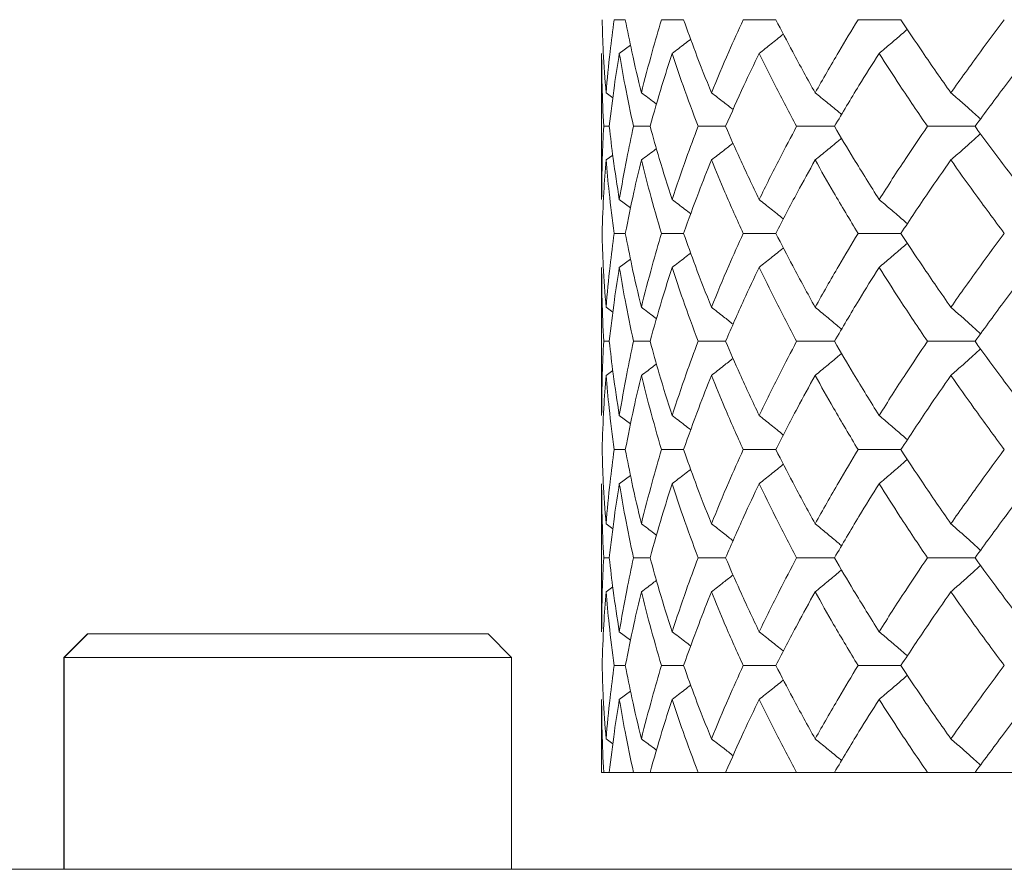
# Model space of a CAD drawing. Header units: inches. Extents: x 1.4 to 30, y 0.7 to 21.5.
# Tile 49 of 93: x 11.876 to 12.205, y 17.285 to 17.569. Entities that reach past the tile are written whole.
import ezdxf

# ---------------------------------------------------------------- set-up
doc = ezdxf.new("R2010")
doc.units = ezdxf.units.IN
doc.header["$MEASUREMENT"] = 0

msp = doc.modelspace()

# ---------------------------------------------------------------- linework, layer by layer
at = {"color": 7, "linetype": 'Continuous', "lineweight": 15}
for p, q in [((12.07872, 17.56868), (12.075, 17.56868)), ((12.0982, 17.56868), (12.09081, 17.56868)), ((12.12907, 17.56868), (12.11814, 17.56868)), ((12.17085, 17.56868), (12.15654, 17.56868)), ((12.07671, 17.5574), (12.08045, 17.56017)), ((12.0708, 17.5574), (12.0708, 17.50852)), ((12.07228, 17.54423), (12.07456, 17.54256)), ((12.07336, 17.53301), (12.07149, 17.53301)), ((12.08701, 17.53301), (12.08145, 17.53301)), ((12.11224, 17.53301), (12.10306, 17.53301)), ((12.14864, 17.53301), (12.13599, 17.53301)), ((12.19564, 17.53301), (12.17972, 17.53301)), ((12.07228, 17.52176), (12.07452, 17.52341)), ((12.07671, 17.50852), (12.08048, 17.50572)), ((12.07872, 17.49719), (12.075, 17.49719)), ((12.0982, 17.49719), (12.09081, 17.49719)), ((12.12907, 17.49719), (12.11814, 17.49719)), ((12.17085, 17.49719), (12.15654, 17.49719)), ((12.07671, 17.48583), (12.08045, 17.48863)), ((12.0708, 17.48583), (12.0708, 17.4363)), ((12.07228, 17.47249), (12.07456, 17.4708)), ((12.07336, 17.4611), (12.07149, 17.4611)), ((12.08701, 17.4611), (12.08145, 17.4611)), ((12.11224, 17.4611), (12.10306, 17.4611)), ((12.14864, 17.4611), (12.13599, 17.4611)), ((12.19564, 17.4611), (12.17972, 17.4611)), ((12.07228, 17.44969), (12.07453, 17.45136)), ((12.07671, 17.4363), (12.08048, 17.43348)), ((12.07872, 17.42488), (12.075, 17.42488)), ((12.0982, 17.42488), (12.09081, 17.42488)), ((12.12907, 17.42488), (12.11814, 17.42488)), ((12.17085, 17.42488), (12.15654, 17.42488)), ((12.07671, 17.41346), (12.08045, 17.41627)), ((12.0708, 17.41346), (12.0708, 17.36398)), ((12.07228, 17.40008), (12.07455, 17.39839)), ((12.07336, 17.38868), (12.07149, 17.38868)), ((12.08701, 17.38868), (12.08145, 17.38868)), ((12.11224, 17.38868), (12.10306, 17.38868)), ((12.14864, 17.38868), (12.13599, 17.38868)), ((12.19564, 17.38868), (12.17972, 17.38868)), ((12.07228, 17.3773), (12.07453, 17.37897)), ((11.89887, 17.36324), (11.891, 17.35537)), ((11.89898, 17.36324), (11.8911, 17.35537)), ((11.89887, 17.36324), (11.89898, 17.36324)), ((11.89898, 17.36324), (12.03284, 17.36324)), ((12.04071, 17.35537), (12.03284, 17.36324)), ((12.07671, 17.36398), (12.08047, 17.36117)), ((11.891, 17.35537), (11.891, 17.2845)), ((11.891, 17.35537), (11.8911, 17.35537)), ((11.8911, 17.35537), (11.8911, 17.2845)), ((11.8911, 17.35537), (12.04071, 17.35537)), ((12.04071, 17.2845), (12.04071, 17.35537)), ((12.07872, 17.35265), (12.075, 17.35265)), ((12.0982, 17.35265), (12.09081, 17.35265)), ((12.12907, 17.35265), (12.11814, 17.35265)), ((12.17085, 17.35265), (12.15654, 17.35265)), ((12.07671, 17.34134), (12.08045, 17.34412)), ((12.0708, 17.34134), (12.0708, 17.31691)), ((12.07228, 17.32813), (12.07455, 17.32646)), ((12.0708, 17.31691), (12.07149, 17.31691)), ((12.07149, 17.31691), (12.07336, 17.31691)), ((12.07336, 17.31691), (12.08145, 17.31691)), ((12.08145, 17.31691), (12.08701, 17.31691)), ((12.08701, 17.31691), (12.10306, 17.31691)), ((12.10306, 17.31691), (12.11224, 17.31691)), ((12.11224, 17.31691), (12.13599, 17.31691)), ((12.13599, 17.31691), (12.14864, 17.31691)), ((12.14864, 17.31691), (12.17972, 17.31691)), ((12.17972, 17.31691), (12.19564, 17.31691)), ((12.19564, 17.31691), (12.23356, 17.31691)), ((11.8208, 17.2845), (11.89487, 17.2845)), ((11.89487, 17.2845), (11.89911, 17.2845)), ((11.89911, 17.2845), (12.43314, 17.2845))]:
    msp.add_line(p, q, dxfattribs=at)
for points, knots in [([(12.07228, 17.54423), (12.07194, 17.54878), (12.07133, 17.55691), (12.07106, 17.56508), (12.07095, 17.56868)], [0, 0, 0, 0, 0.559215, 1, 1, 1, 1]), ([(12.07228, 17.54423), (12.07269, 17.54878), (12.07344, 17.55691), (12.07452, 17.56508), (12.075, 17.56868)], [0, 0, 0, 0, 0.559215, 1, 1, 1, 1]), ([(12.08408, 17.54423), (12.08299, 17.54878), (12.08104, 17.55691), (12.07943, 17.56508), (12.07872, 17.56868)], [0, 0, 0, 0, 0.559215, 1, 1, 1, 1]), ([(12.08408, 17.54423), (12.08525, 17.54878), (12.08733, 17.55691), (12.08975, 17.56508), (12.09081, 17.56868)], [0, 0, 0, 0, 0.559215, 1, 1, 1, 1]), ([(12.10751, 17.54423), (12.10568, 17.54878), (12.10242, 17.55691), (12.09949, 17.56508), (12.0982, 17.56868)], [0, 0, 0, 0, 0.559215, 1, 1, 1, 1]), ([(12.10751, 17.54423), (12.1094, 17.54878), (12.11279, 17.55691), (12.1165, 17.56508), (12.11814, 17.56868)], [0, 0, 0, 0, 0.559215, 1, 1, 1, 1]), ([(12.14218, 17.54423), (12.13965, 17.54878), (12.13512, 17.55691), (12.13092, 17.56508), (12.12907, 17.56868)], [0, 0, 0, 0, 0.559215, 1, 1, 1, 1]), ([(12.14218, 17.54423), (12.14478, 17.54878), (12.14942, 17.55691), (12.15436, 17.56508), (12.15654, 17.56868)], [0, 0, 0, 0, 0.559215, 1, 1, 1, 1]), ([(12.18755, 17.54423), (12.18436, 17.54878), (12.17864, 17.55691), (12.17324, 17.56508), (12.17085, 17.56868)], [0, 0, 0, 0, 0.559215, 1, 1, 1, 1]), ([(12.18755, 17.54423), (12.19081, 17.54878), (12.19664, 17.55691), (12.20274, 17.56508), (12.20543, 17.56868)], [0, 0, 0, 0, 0.559215, 1, 1, 1, 1]), ([(12.16357, 17.5574), (12.16483, 17.55846), (12.16735, 17.56057), (12.1705, 17.56325), (12.17238, 17.56489), (12.17301, 17.56545)], [0, 0, 0, 0, 0.398138, 0.796276, 1, 1, 1, 1]), ([(12.09436, 17.5574), (12.09576, 17.55845), (12.09784, 17.56002), (12.0999, 17.56162), (12.10058, 17.56215)], [0, 0, 0, 0, 0.670617, 1, 1, 1, 1]), ([(12.12347, 17.5574), (12.12481, 17.55846), (12.12748, 17.56057), (12.13018, 17.56273), (12.13154, 17.56384), (12.13157, 17.56387)], [0, 0, 0, 0, 0.493162, 0.986324, 1, 1, 1, 1]), ([(12.07149, 17.53301), (12.07127, 17.53756), (12.07087, 17.54568), (12.07082, 17.55382), (12.0708, 17.5574)], [0, 0, 0, 0, 0.559555, 1, 1, 1, 1]), ([(12.07336, 17.53301), (12.07389, 17.53756), (12.07485, 17.54568), (12.07614, 17.55382), (12.07671, 17.5574)], [0, 0, 0, 0, 0.559555, 1, 1, 1, 1]), ([(12.08145, 17.53301), (12.08047, 17.53756), (12.07873, 17.54568), (12.07733, 17.55382), (12.07671, 17.5574)], [0, 0, 0, 0, 0.559555, 1, 1, 1, 1]), ([(12.08701, 17.53301), (12.08829, 17.53756), (12.09058, 17.54568), (12.09321, 17.55382), (12.09436, 17.5574)], [0, 0, 0, 0, 0.559555, 1, 1, 1, 1]), ([(12.10306, 17.53301), (12.10135, 17.53756), (12.09828, 17.54568), (12.09556, 17.55382), (12.09436, 17.5574)], [0, 0, 0, 0, 0.559555, 1, 1, 1, 1]), ([(12.11224, 17.53301), (12.11425, 17.53756), (12.11784, 17.54568), (12.12175, 17.55382), (12.12347, 17.5574)], [0, 0, 0, 0, 0.559555, 1, 1, 1, 1]), ([(12.13599, 17.53301), (12.13357, 17.53756), (12.12924, 17.54568), (12.12523, 17.55382), (12.12347, 17.5574)], [0, 0, 0, 0, 0.559555, 1, 1, 1, 1]), ([(12.14864, 17.53301), (12.15134, 17.53756), (12.15617, 17.54568), (12.16131, 17.55382), (12.16357, 17.5574)], [0, 0, 0, 0, 0.559555, 1, 1, 1, 1]), ([(12.17972, 17.53301), (12.17663, 17.53756), (12.17109, 17.54568), (12.16587, 17.55382), (12.16357, 17.5574)], [0, 0, 0, 0, 0.559555, 1, 1, 1, 1]), ([(12.19564, 17.53301), (12.19899, 17.53756), (12.20499, 17.54568), (12.21127, 17.55382), (12.21404, 17.5574)], [0, 0, 0, 0, 0.559555, 1, 1, 1, 1]), ([(12.08408, 17.54423), (12.0855, 17.54318), (12.0872, 17.54193), (12.08888, 17.54065), (12.08916, 17.54044)], [0, 0, 0, 0, 0.835367, 1, 1, 1, 1]), ([(12.10751, 17.54423), (12.10888, 17.54318), (12.11131, 17.54132), (12.11371, 17.53943), (12.11475, 17.53861)], [0, 0, 0, 0, 0.5657684, 1, 1, 1, 1]), ([(12.14218, 17.54423), (12.14348, 17.54318), (12.14609, 17.54107), (12.14904, 17.53866), (12.15068, 17.53728), (12.15103, 17.53699)], [0, 0, 0, 0, 0.439991, 0.879984, 1, 1, 1, 1]), ([(12.18755, 17.54423), (12.18877, 17.54318), (12.19121, 17.54107), (12.19452, 17.53816), (12.1966, 17.53628), (12.19748, 17.53548)], [0, 0, 0, 0, 0.36548, 0.73096, 1, 1, 1, 1]), ([(12.0708, 17.50852), (12.07084, 17.5131), (12.0709, 17.52128), (12.07131, 17.52943), (12.07149, 17.53301)], [0, 0, 0, 0, 0.560736, 1, 1, 1, 1]), ([(12.07671, 17.50852), (12.07599, 17.5131), (12.07471, 17.52128), (12.07377, 17.52943), (12.07336, 17.53301)], [0, 0, 0, 0, 0.560736, 1, 1, 1, 1]), ([(12.07671, 17.50852), (12.07751, 17.5131), (12.07892, 17.52128), (12.08067, 17.52943), (12.08145, 17.53301)], [0, 0, 0, 0, 0.560736, 1, 1, 1, 1]), ([(12.09436, 17.50852), (12.0929, 17.5131), (12.09029, 17.52128), (12.08801, 17.52943), (12.08701, 17.53301)], [0, 0, 0, 0, 0.560736, 1, 1, 1, 1]), ([(12.09436, 17.50852), (12.0959, 17.5131), (12.09863, 17.52128), (12.10171, 17.52943), (12.10306, 17.53301)], [0, 0, 0, 0, 0.560736, 1, 1, 1, 1]), ([(12.12347, 17.50852), (12.12128, 17.5131), (12.11739, 17.52128), (12.11381, 17.52943), (12.11224, 17.53301)], [0, 0, 0, 0, 0.560736, 1, 1, 1, 1]), ([(12.12347, 17.50852), (12.12572, 17.5131), (12.12974, 17.52128), (12.13408, 17.52943), (12.13599, 17.53301)], [0, 0, 0, 0, 0.560736, 1, 1, 1, 1]), ([(12.16357, 17.50852), (12.1607, 17.5131), (12.15558, 17.52128), (12.15076, 17.52943), (12.14864, 17.53301)], [0, 0, 0, 0, 0.560736, 1, 1, 1, 1]), ([(12.16357, 17.50852), (12.16651, 17.5131), (12.17174, 17.52128), (12.17728, 17.52943), (12.17972, 17.53301)], [0, 0, 0, 0, 0.560736, 1, 1, 1, 1]), ([(12.21404, 17.50852), (12.21052, 17.5131), (12.20426, 17.52128), (12.19827, 17.52943), (12.19564, 17.53301)], [0, 0, 0, 0, 0.560736, 1, 1, 1, 1]), ([(12.18755, 17.52176), (12.18877, 17.52281), (12.1912, 17.52492), (12.19451, 17.52785), (12.19659, 17.52973), (12.19747, 17.53053)], [0, 0, 0, 0, 0.365192, 0.730384, 1, 1, 1, 1]), ([(12.10751, 17.52176), (12.10888, 17.52281), (12.1113, 17.52467), (12.1137, 17.52657), (12.11474, 17.52739)], [0, 0, 0, 0, 0.566037, 1, 1, 1, 1]), ([(12.14218, 17.52176), (12.14348, 17.52281), (12.14609, 17.52493), (12.14903, 17.52735), (12.15067, 17.52873), (12.15102, 17.52902)], [0, 0, 0, 0, 0.439842, 0.879683, 1, 1, 1, 1]), ([(12.08408, 17.52176), (12.0855, 17.52281), (12.08719, 17.52407), (12.08887, 17.52534), (12.08914, 17.52555)], [0, 0, 0, 0, 0.837436, 1, 1, 1, 1]), ([(12.07095, 17.49719), (12.0711, 17.50179), (12.07138, 17.50999), (12.07201, 17.51817), (12.07228, 17.52176)], [0, 0, 0, 0, 0.560645, 1, 1, 1, 1]), ([(12.075, 17.49719), (12.0744, 17.50179), (12.07333, 17.50999), (12.0726, 17.51817), (12.07228, 17.52176)], [0, 0, 0, 0, 0.560645, 1, 1, 1, 1]), ([(12.07872, 17.49719), (12.07963, 17.50179), (12.08125, 17.50999), (12.08322, 17.51817), (12.08408, 17.52176)], [0, 0, 0, 0, 0.560645, 1, 1, 1, 1]), ([(12.09081, 17.49719), (12.08946, 17.50179), (12.08706, 17.50999), (12.08499, 17.51817), (12.08408, 17.52176)], [0, 0, 0, 0, 0.560645, 1, 1, 1, 1]), ([(12.0982, 17.49719), (12.09985, 17.50179), (12.10279, 17.50999), (12.10607, 17.51817), (12.10751, 17.52176)], [0, 0, 0, 0, 0.560645, 1, 1, 1, 1]), ([(12.11814, 17.49719), (12.11606, 17.50179), (12.11237, 17.50999), (12.10899, 17.51817), (12.10751, 17.52176)], [0, 0, 0, 0, 0.560645, 1, 1, 1, 1]), ([(12.12907, 17.49719), (12.13143, 17.50179), (12.13565, 17.50999), (12.14019, 17.51817), (12.14218, 17.52176)], [0, 0, 0, 0, 0.560645, 1, 1, 1, 1]), ([(12.15654, 17.49719), (12.15378, 17.50179), (12.14884, 17.50999), (12.14421, 17.51817), (12.14218, 17.52176)], [0, 0, 0, 0, 0.560645, 1, 1, 1, 1]), ([(12.17085, 17.49719), (12.17389, 17.50179), (12.17931, 17.50999), (12.18504, 17.51817), (12.18755, 17.52176)], [0, 0, 0, 0, 0.560645, 1, 1, 1, 1]), ([(12.20543, 17.49719), (12.20201, 17.50179), (12.19592, 17.50999), (12.19011, 17.51817), (12.18755, 17.52176)], [0, 0, 0, 0, 0.560645, 1, 1, 1, 1]), ([(12.09436, 17.50852), (12.09576, 17.50746), (12.09784, 17.50588), (12.09991, 17.50427), (12.1006, 17.50373)], [0, 0, 0, 0, 0.667665, 1, 1, 1, 1]), ([(12.12347, 17.50852), (12.1248, 17.50746), (12.12748, 17.50534), (12.13018, 17.50317), (12.13154, 17.50204), (12.13159, 17.50201)], [0, 0, 0, 0, 0.491681, 0.983362, 1, 1, 1, 1]), ([(12.16357, 17.50852), (12.16483, 17.50746), (12.16735, 17.50534), (12.1705, 17.50265), (12.17238, 17.50099), (12.17302, 17.50043)], [0, 0, 0, 0, 0.397217, 0.794434, 1, 1, 1, 1]), ([(12.07228, 17.47249), (12.07194, 17.47711), (12.07133, 17.48535), (12.07106, 17.49357), (12.07095, 17.49719)], [0, 0, 0, 0, 0.560447, 1, 1, 1, 1]), ([(12.07228, 17.47249), (12.07269, 17.47711), (12.07343, 17.48535), (12.07452, 17.49357), (12.075, 17.49719)], [0, 0, 0, 0, 0.560447, 1, 1, 1, 1]), ([(12.08408, 17.47249), (12.08299, 17.47711), (12.08104, 17.48535), (12.07943, 17.49357), (12.07872, 17.49719)], [0, 0, 0, 0, 0.560447, 1, 1, 1, 1]), ([(12.08408, 17.47249), (12.08525, 17.47711), (12.08733, 17.48535), (12.08975, 17.49357), (12.09081, 17.49719)], [0, 0, 0, 0, 0.560447, 1, 1, 1, 1]), ([(12.10751, 17.47249), (12.10568, 17.47711), (12.10242, 17.48535), (12.09949, 17.49357), (12.0982, 17.49719)], [0, 0, 0, 0, 0.560447, 1, 1, 1, 1]), ([(12.10751, 17.47249), (12.1094, 17.47711), (12.11279, 17.48535), (12.1165, 17.49357), (12.11814, 17.49719)], [0, 0, 0, 0, 0.560447, 1, 1, 1, 1]), ([(12.14218, 17.47249), (12.13965, 17.47711), (12.13513, 17.48535), (12.13092, 17.49357), (12.12907, 17.49719)], [0, 0, 0, 0, 0.560447, 1, 1, 1, 1]), ([(12.14218, 17.47249), (12.14478, 17.47711), (12.14941, 17.48535), (12.15437, 17.49357), (12.15654, 17.49719)], [0, 0, 0, 0, 0.560447, 1, 1, 1, 1]), ([(12.18755, 17.47249), (12.18436, 17.47711), (12.17865, 17.48535), (12.17323, 17.49357), (12.17085, 17.49719)], [0, 0, 0, 0, 0.560447, 1, 1, 1, 1]), ([(12.18755, 17.47249), (12.19081, 17.47711), (12.19663, 17.48535), (12.20274, 17.49357), (12.20543, 17.49719)], [0, 0, 0, 0, 0.560447, 1, 1, 1, 1]), ([(12.16357, 17.48583), (12.16483, 17.4869), (12.16734, 17.48902), (12.17049, 17.49172), (12.17237, 17.49337), (12.17301, 17.49394)], [0, 0, 0, 0, 0.397151, 0.794301, 1, 1, 1, 1]), ([(12.09436, 17.48583), (12.09575, 17.48689), (12.09783, 17.48848), (12.0999, 17.49009), (12.10058, 17.49062)], [0, 0, 0, 0, 0.668838, 1, 1, 1, 1]), ([(12.12347, 17.48583), (12.1248, 17.4869), (12.12747, 17.48902), (12.13017, 17.49119), (12.13153, 17.49232), (12.13157, 17.49235)], [0, 0, 0, 0, 0.491908, 0.983816, 1, 1, 1, 1]), ([(12.07149, 17.4611), (12.07127, 17.46572), (12.07087, 17.47397), (12.07082, 17.48221), (12.0708, 17.48583)], [0, 0, 0, 0, 0.560356, 1, 1, 1, 1]), ([(12.07336, 17.4611), (12.07389, 17.46572), (12.07485, 17.47397), (12.07614, 17.48221), (12.07671, 17.48583)], [0, 0, 0, 0, 0.560356, 1, 1, 1, 1]), ([(12.08145, 17.4611), (12.08047, 17.46572), (12.07873, 17.47397), (12.07733, 17.48221), (12.07671, 17.48583)], [0, 0, 0, 0, 0.560356, 1, 1, 1, 1]), ([(12.08701, 17.4611), (12.08829, 17.46572), (12.09058, 17.47397), (12.09321, 17.48221), (12.09436, 17.48583)], [0, 0, 0, 0, 0.560356, 1, 1, 1, 1]), ([(12.10306, 17.4611), (12.10134, 17.46572), (12.09829, 17.47397), (12.09556, 17.48221), (12.09436, 17.48583)], [0, 0, 0, 0, 0.560356, 1, 1, 1, 1]), ([(12.11224, 17.4611), (12.11425, 17.46572), (12.11783, 17.47397), (12.12175, 17.48221), (12.12347, 17.48583)], [0, 0, 0, 0, 0.560356, 1, 1, 1, 1]), ([(12.13599, 17.4611), (12.13357, 17.46572), (12.12924, 17.47397), (12.12523, 17.48221), (12.12347, 17.48583)], [0, 0, 0, 0, 0.560356, 1, 1, 1, 1]), ([(12.14864, 17.4611), (12.15134, 17.46572), (12.15617, 17.47397), (12.16131, 17.48221), (12.16357, 17.48583)], [0, 0, 0, 0, 0.560356, 1, 1, 1, 1]), ([(12.17972, 17.4611), (12.17662, 17.46572), (12.1711, 17.47397), (12.16587, 17.48221), (12.16357, 17.48583)], [0, 0, 0, 0, 0.560356, 1, 1, 1, 1]), ([(12.19564, 17.4611), (12.199, 17.46572), (12.20499, 17.47397), (12.21127, 17.48221), (12.21404, 17.48583)], [0, 0, 0, 0, 0.560356, 1, 1, 1, 1]), ([(12.08408, 17.47249), (12.0855, 17.47143), (12.08719, 17.47016), (12.08888, 17.46886), (12.08916, 17.46864)], [0, 0, 0, 0, 0.830538, 1, 1, 1, 1]), ([(12.10751, 17.47249), (12.10887, 17.47143), (12.1113, 17.46955), (12.1137, 17.46763), (12.11475, 17.46679)], [0, 0, 0, 0, 0.562516, 1, 1, 1, 1]), ([(12.14218, 17.47249), (12.14348, 17.47143), (12.14607, 17.46931), (12.14902, 17.46685), (12.15066, 17.46545), (12.15103, 17.46513)], [0, 0, 0, 0, 0.437465, 0.87493, 1, 1, 1, 1]), ([(12.18755, 17.47249), (12.18876, 17.47143), (12.19119, 17.46931), (12.1945, 17.46635), (12.19658, 17.46443), (12.19748, 17.46361)], [0, 0, 0, 0, 0.363379, 0.726758, 1, 1, 1, 1]), ([(12.0708, 17.4363), (12.07084, 17.44093), (12.0709, 17.4492), (12.07131, 17.45746), (12.07149, 17.4611)], [0, 0, 0, 0, 0.560157, 1, 1, 1, 1]), ([(12.07671, 17.4363), (12.076, 17.44093), (12.07471, 17.4492), (12.07377, 17.45746), (12.07336, 17.4611)], [0, 0, 0, 0, 0.560157, 1, 1, 1, 1]), ([(12.07671, 17.4363), (12.07751, 17.44093), (12.07892, 17.4492), (12.08067, 17.45746), (12.08145, 17.4611)], [0, 0, 0, 0, 0.560157, 1, 1, 1, 1]), ([(12.09436, 17.4363), (12.0929, 17.44093), (12.09029, 17.4492), (12.08801, 17.45746), (12.08701, 17.4611)], [0, 0, 0, 0, 0.560157, 1, 1, 1, 1]), ([(12.09436, 17.4363), (12.0959, 17.44093), (12.09863, 17.4492), (12.10171, 17.45746), (12.10306, 17.4611)], [0, 0, 0, 0, 0.560157, 1, 1, 1, 1]), ([(12.12347, 17.4363), (12.12128, 17.44093), (12.11738, 17.4492), (12.11381, 17.45746), (12.11224, 17.4611)], [0, 0, 0, 0, 0.560157, 1, 1, 1, 1]), ([(12.12347, 17.4363), (12.12572, 17.44093), (12.12974, 17.4492), (12.13408, 17.45746), (12.13599, 17.4611)], [0, 0, 0, 0, 0.560157, 1, 1, 1, 1]), ([(12.16357, 17.4363), (12.1607, 17.44093), (12.15558, 17.4492), (12.15076, 17.45746), (12.14864, 17.4611)], [0, 0, 0, 0, 0.560157, 1, 1, 1, 1]), ([(12.16357, 17.4363), (12.1665, 17.44093), (12.17174, 17.4492), (12.17728, 17.45746), (12.17972, 17.4611)], [0, 0, 0, 0, 0.560157, 1, 1, 1, 1]), ([(12.21404, 17.4363), (12.21053, 17.44093), (12.20426, 17.4492), (12.19827, 17.45746), (12.19564, 17.4611)], [0, 0, 0, 0, 0.560157, 1, 1, 1, 1]), ([(12.14218, 17.44969), (12.14348, 17.45075), (12.14607, 17.45288), (12.14902, 17.45534), (12.15066, 17.45674), (12.15102, 17.45705)], [0, 0, 0, 0, 0.437701, 0.875401, 1, 1, 1, 1]), ([(12.18755, 17.44969), (12.18876, 17.45075), (12.19118, 17.45288), (12.19449, 17.45584), (12.19658, 17.45776), (12.19747, 17.45858)], [0, 0, 0, 0, 0.363397, 0.726794, 1, 1, 1, 1]), ([(12.08408, 17.44969), (12.08549, 17.45075), (12.08719, 17.45202), (12.08886, 17.45332), (12.08914, 17.45353)], [0, 0, 0, 0, 0.833515, 1, 1, 1, 1]), ([(12.10751, 17.44969), (12.10887, 17.45075), (12.11129, 17.45264), (12.11369, 17.45456), (12.11474, 17.45539)], [0, 0, 0, 0, 0.563329, 1, 1, 1, 1]), ([(12.07095, 17.42488), (12.0711, 17.42951), (12.07138, 17.43778), (12.07201, 17.44605), (12.07228, 17.44969)], [0, 0, 0, 0, 0.560066, 1, 1, 1, 1]), ([(12.075, 17.42488), (12.0744, 17.42951), (12.07333, 17.43778), (12.0726, 17.44605), (12.07228, 17.44969)], [0, 0, 0, 0, 0.560066, 1, 1, 1, 1]), ([(12.07872, 17.42488), (12.07963, 17.42951), (12.08125, 17.43778), (12.08322, 17.44605), (12.08408, 17.44969)], [0, 0, 0, 0, 0.560066, 1, 1, 1, 1]), ([(12.09081, 17.42488), (12.08946, 17.42951), (12.08706, 17.43778), (12.08499, 17.44605), (12.08408, 17.44969)], [0, 0, 0, 0, 0.560066, 1, 1, 1, 1]), ([(12.0982, 17.42488), (12.09985, 17.42951), (12.10279, 17.43778), (12.10607, 17.44605), (12.10751, 17.44969)], [0, 0, 0, 0, 0.560066, 1, 1, 1, 1]), ([(12.11814, 17.42488), (12.11606, 17.42951), (12.11236, 17.43778), (12.10899, 17.44605), (12.10751, 17.44969)], [0, 0, 0, 0, 0.560066, 1, 1, 1, 1]), ([(12.12907, 17.42488), (12.13143, 17.42951), (12.13565, 17.43778), (12.14018, 17.44605), (12.14218, 17.44969)], [0, 0, 0, 0, 0.560066, 1, 1, 1, 1]), ([(12.15654, 17.42488), (12.15378, 17.42951), (12.14884, 17.43778), (12.14422, 17.44605), (12.14218, 17.44969)], [0, 0, 0, 0, 0.560066, 1, 1, 1, 1]), ([(12.17085, 17.42488), (12.17389, 17.42951), (12.17932, 17.43778), (12.18504, 17.44605), (12.18755, 17.44969)], [0, 0, 0, 0, 0.560066, 1, 1, 1, 1]), ([(12.20543, 17.42488), (12.20201, 17.42951), (12.19592, 17.43778), (12.19011, 17.44605), (12.18755, 17.44969)], [0, 0, 0, 0, 0.560066, 1, 1, 1, 1]), ([(12.09436, 17.4363), (12.09575, 17.43524), (12.09784, 17.43364), (12.09991, 17.43202), (12.1006, 17.43148)], [0, 0, 0, 0, 0.665715, 1, 1, 1, 1]), ([(12.12347, 17.4363), (12.1248, 17.43524), (12.12746, 17.43311), (12.13017, 17.43092), (12.13153, 17.42978), (12.13158, 17.42974)], [0, 0, 0, 0, 0.490252, 0.980505, 1, 1, 1, 1]), ([(12.16357, 17.4363), (12.16483, 17.43524), (12.16734, 17.43311), (12.17049, 17.43039), (12.17237, 17.42872), (12.17302, 17.42815)], [0, 0, 0, 0, 0.3960608, 0.7921216, 1, 1, 1, 1]), ([(12.07228, 17.40008), (12.07194, 17.40471), (12.07133, 17.41297), (12.07106, 17.42124), (12.07095, 17.42488)], [0, 0, 0, 0, 0.559867, 1, 1, 1, 1]), ([(12.07228, 17.40008), (12.07269, 17.40471), (12.07343, 17.41297), (12.07452, 17.42124), (12.075, 17.42488)], [0, 0, 0, 0, 0.559867, 1, 1, 1, 1]), ([(12.08408, 17.40008), (12.08299, 17.40471), (12.08104, 17.41297), (12.07943, 17.42124), (12.07872, 17.42488)], [0, 0, 0, 0, 0.559867, 1, 1, 1, 1]), ([(12.08408, 17.40008), (12.08525, 17.40471), (12.08733, 17.41297), (12.08975, 17.42124), (12.09081, 17.42488)], [0, 0, 0, 0, 0.559867, 1, 1, 1, 1]), ([(12.10751, 17.40008), (12.10568, 17.40471), (12.10242, 17.41297), (12.09949, 17.42124), (12.0982, 17.42488)], [0, 0, 0, 0, 0.559867, 1, 1, 1, 1]), ([(12.10751, 17.40008), (12.1094, 17.40471), (12.11279, 17.41297), (12.1165, 17.42124), (12.11814, 17.42488)], [0, 0, 0, 0, 0.559867, 1, 1, 1, 1]), ([(12.14218, 17.40008), (12.13965, 17.40471), (12.13513, 17.41297), (12.13092, 17.42124), (12.12907, 17.42488)], [0, 0, 0, 0, 0.559867, 1, 1, 1, 1]), ([(12.14218, 17.40008), (12.14478, 17.40471), (12.14942, 17.41297), (12.15437, 17.42124), (12.15654, 17.42488)], [0, 0, 0, 0, 0.559867, 1, 1, 1, 1]), ([(12.18755, 17.40008), (12.18436, 17.40471), (12.17865, 17.41297), (12.17324, 17.42124), (12.17085, 17.42488)], [0, 0, 0, 0, 0.5598669, 1, 1, 1, 1]), ([(12.18755, 17.40008), (12.19081, 17.40471), (12.19663, 17.41297), (12.20274, 17.42124), (12.20543, 17.42488)], [0, 0, 0, 0, 0.559867, 1, 1, 1, 1]), ([(12.16357, 17.41346), (12.16483, 17.41453), (12.16734, 17.41666), (12.17049, 17.41937), (12.17237, 17.42104), (12.17301, 17.42161)], [0, 0, 0, 0, 0.396336, 0.792673, 1, 1, 1, 1]), ([(12.09436, 17.41346), (12.09575, 17.41452), (12.09783, 17.41612), (12.09989, 17.41773), (12.10058, 17.41827)], [0, 0, 0, 0, 0.6675473, 1, 1, 1, 1]), ([(12.12347, 17.41346), (12.1248, 17.41453), (12.12746, 17.41666), (12.13016, 17.41884), (12.13152, 17.41998), (12.13157, 17.42002)], [0, 0, 0, 0, 0.490924, 0.981849, 1, 1, 1, 1]), ([(12.07149, 17.38868), (12.07127, 17.3933), (12.07087, 17.40156), (12.07082, 17.40982), (12.0708, 17.41346)], [0, 0, 0, 0, 0.559775, 1, 1, 1, 1]), ([(12.07336, 17.38868), (12.07389, 17.3933), (12.07485, 17.40156), (12.07614, 17.40982), (12.07671, 17.41346)], [0, 0, 0, 0, 0.5597754, 1, 1, 1, 1]), ([(12.08145, 17.38868), (12.08047, 17.3933), (12.07873, 17.40156), (12.07733, 17.40982), (12.07671, 17.41346)], [0, 0, 0, 0, 0.559775, 1, 1, 1, 1]), ([(12.08701, 17.38868), (12.08829, 17.3933), (12.09058, 17.40156), (12.09321, 17.40982), (12.09436, 17.41346)], [0, 0, 0, 0, 0.559775, 1, 1, 1, 1]), ([(12.10306, 17.38868), (12.10135, 17.3933), (12.09829, 17.40156), (12.09556, 17.40982), (12.09436, 17.41346)], [0, 0, 0, 0, 0.559775, 1, 1, 1, 1]), ([(12.11224, 17.38868), (12.11425, 17.3933), (12.11783, 17.40156), (12.12175, 17.40982), (12.12347, 17.41346)], [0, 0, 0, 0, 0.559775, 1, 1, 1, 1]), ([(12.13599, 17.38868), (12.13357, 17.3933), (12.12924, 17.40156), (12.12523, 17.40982), (12.12347, 17.41346)], [0, 0, 0, 0, 0.559775, 1, 1, 1, 1]), ([(12.14864, 17.38868), (12.15134, 17.3933), (12.15617, 17.40156), (12.16131, 17.40982), (12.16357, 17.41346)], [0, 0, 0, 0, 0.559775, 1, 1, 1, 1]), ([(12.17972, 17.38868), (12.17662, 17.3933), (12.1711, 17.40156), (12.16587, 17.40982), (12.16357, 17.41346)], [0, 0, 0, 0, 0.559775, 1, 1, 1, 1]), ([(12.19564, 17.38868), (12.19899, 17.3933), (12.20499, 17.40156), (12.21127, 17.40982), (12.21404, 17.41346)], [0, 0, 0, 0, 0.559775, 1, 1, 1, 1]), ([(12.08408, 17.40008), (12.08549, 17.39902), (12.08719, 17.39774), (12.08888, 17.39645), (12.08916, 17.39623)], [0, 0, 0, 0, 0.830433, 1, 1, 1, 1]), ([(12.10751, 17.40008), (12.10887, 17.39902), (12.1113, 17.39713), (12.1137, 17.39521), (12.11475, 17.39437)], [0, 0, 0, 0, 0.562473, 1, 1, 1, 1]), ([(12.14218, 17.40008), (12.14348, 17.39902), (12.14607, 17.39689), (12.14902, 17.39444), (12.15066, 17.39303), (12.15103, 17.39272)], [0, 0, 0, 0, 0.437442, 0.874883, 1, 1, 1, 1]), ([(12.18755, 17.40008), (12.18876, 17.39902), (12.19118, 17.39689), (12.19449, 17.39393), (12.19658, 17.39202), (12.19748, 17.39119)], [0, 0, 0, 0, 0.363359, 0.726718, 1, 1, 1, 1]), ([(12.0708, 17.36398), (12.07084, 17.36858), (12.0709, 17.37681), (12.07131, 17.38505), (12.07149, 17.38868)], [0, 0, 0, 0, 0.559577, 1, 1, 1, 1]), ([(12.07671, 17.36398), (12.076, 17.36858), (12.07471, 17.37681), (12.07377, 17.38505), (12.07336, 17.38868)], [0, 0, 0, 0, 0.559577, 1, 1, 1, 1]), ([(12.07671, 17.36398), (12.0775, 17.36858), (12.07892, 17.37681), (12.08067, 17.38505), (12.08145, 17.38868)], [0, 0, 0, 0, 0.559577, 1, 1, 1, 1]), ([(12.09436, 17.36398), (12.0929, 17.36858), (12.09029, 17.37681), (12.08801, 17.38505), (12.08701, 17.38868)], [0, 0, 0, 0, 0.559577, 1, 1, 1, 1]), ([(12.09436, 17.36398), (12.0959, 17.36858), (12.09864, 17.37681), (12.10171, 17.38505), (12.10306, 17.38868)], [0, 0, 0, 0, 0.559577, 1, 1, 1, 1]), ([(12.12347, 17.36398), (12.12128, 17.36858), (12.11738, 17.37681), (12.11381, 17.38505), (12.11224, 17.38868)], [0, 0, 0, 0, 0.559577, 1, 1, 1, 1]), ([(12.12347, 17.36398), (12.12572, 17.36858), (12.12974, 17.37681), (12.13408, 17.38505), (12.13599, 17.38868)], [0, 0, 0, 0, 0.559577, 1, 1, 1, 1]), ([(12.16357, 17.36398), (12.1607, 17.36858), (12.15557, 17.37681), (12.15076, 17.38505), (12.14864, 17.38868)], [0, 0, 0, 0, 0.559577, 1, 1, 1, 1]), ([(12.16357, 17.36398), (12.1665, 17.36858), (12.17175, 17.37681), (12.17728, 17.38505), (12.17972, 17.38868)], [0, 0, 0, 0, 0.559577, 1, 1, 1, 1]), ([(12.21404, 17.36398), (12.21053, 17.36858), (12.20425, 17.37681), (12.19827, 17.38505), (12.19564, 17.38868)], [0, 0, 0, 0, 0.559577, 1, 1, 1, 1]), ([(12.14218, 17.3773), (12.14348, 17.37836), (12.14607, 17.38049), (12.14902, 17.38293), (12.15066, 17.38433), (12.15102, 17.38464)], [0, 0, 0, 0, 0.438063, 0.876126, 1, 1, 1, 1]), ([(12.18755, 17.3773), (12.18877, 17.37836), (12.19119, 17.38048), (12.1945, 17.38344), (12.19658, 17.38535), (12.19747, 17.38617)], [0, 0, 0, 0, 0.363692, 0.727383, 1, 1, 1, 1]), ([(12.08408, 17.3773), (12.0855, 17.37836), (12.08719, 17.37963), (12.08886, 17.38092), (12.08914, 17.38113)], [0, 0, 0, 0, 0.834306, 1, 1, 1, 1]), ([(12.10751, 17.3773), (12.10887, 17.37836), (12.11129, 17.38024), (12.11369, 17.38215), (12.11474, 17.38299)], [0, 0, 0, 0, 0.56382, 1, 1, 1, 1]), ([(12.07095, 17.35265), (12.0711, 17.35724), (12.07138, 17.36545), (12.07201, 17.37367), (12.07228, 17.3773)], [0, 0, 0, 0, 0.559485, 1, 1, 1, 1]), ([(12.075, 17.35265), (12.0744, 17.35724), (12.07333, 17.36545), (12.0726, 17.37367), (12.07228, 17.3773)], [0, 0, 0, 0, 0.559485, 1, 1, 1, 1]), ([(12.07872, 17.35265), (12.07963, 17.35724), (12.08126, 17.36545), (12.08322, 17.37367), (12.08408, 17.3773)], [0, 0, 0, 0, 0.559485, 1, 1, 1, 1]), ([(12.09081, 17.35265), (12.08946, 17.35724), (12.08706, 17.36545), (12.08499, 17.37367), (12.08408, 17.3773)], [0, 0, 0, 0, 0.559485, 1, 1, 1, 1]), ([(12.0982, 17.35265), (12.09985, 17.35724), (12.10279, 17.36545), (12.10607, 17.37367), (12.10751, 17.3773)], [0, 0, 0, 0, 0.559485, 1, 1, 1, 1]), ([(12.11814, 17.35265), (12.11607, 17.35724), (12.11236, 17.36545), (12.10899, 17.37367), (12.10751, 17.3773)], [0, 0, 0, 0, 0.559485, 1, 1, 1, 1]), ([(12.12907, 17.35265), (12.13143, 17.35724), (12.13565, 17.36545), (12.14018, 17.37367), (12.14218, 17.3773)], [0, 0, 0, 0, 0.559485, 1, 1, 1, 1]), ([(12.15654, 17.35265), (12.15378, 17.35724), (12.14884, 17.36545), (12.14422, 17.37367), (12.14218, 17.3773)], [0, 0, 0, 0, 0.559485, 1, 1, 1, 1]), ([(12.17085, 17.35265), (12.17389, 17.35724), (12.17932, 17.36545), (12.18504, 17.37367), (12.18755, 17.3773)], [0, 0, 0, 0, 0.559485, 1, 1, 1, 1]), ([(12.20543, 17.35265), (12.20201, 17.35724), (12.19591, 17.36545), (12.19011, 17.37367), (12.18755, 17.3773)], [0, 0, 0, 0, 0.559485, 1, 1, 1, 1]), ([(12.09436, 17.36398), (12.09575, 17.36292), (12.09784, 17.36134), (12.09991, 17.35973), (12.10059, 17.35919)], [0, 0, 0, 0, 0.6675404, 1, 1, 1, 1]), ([(12.12347, 17.36398), (12.1248, 17.36292), (12.12747, 17.3608), (12.13018, 17.35862), (12.13154, 17.3575), (12.13158, 17.35746)], [0, 0, 0, 0, 0.49162, 0.983239, 1, 1, 1, 1]), ([(12.16357, 17.36398), (12.16483, 17.36292), (12.16734, 17.3608), (12.1705, 17.3581), (12.17238, 17.35645), (12.17302, 17.35589)], [0, 0, 0, 0, 0.397178, 0.794355, 1, 1, 1, 1]), ([(12.07228, 17.32813), (12.07194, 17.3327), (12.07133, 17.34085), (12.07106, 17.34904), (12.07095, 17.35265)], [0, 0, 0, 0, 0.559287, 1, 1, 1, 1]), ([(12.07228, 17.32813), (12.07269, 17.3327), (12.07344, 17.34085), (12.07452, 17.34904), (12.075, 17.35265)], [0, 0, 0, 0, 0.559287, 1, 1, 1, 1]), ([(12.08408, 17.32813), (12.08299, 17.3327), (12.08104, 17.34085), (12.07943, 17.34904), (12.07872, 17.35265)], [0, 0, 0, 0, 0.559287, 1, 1, 1, 1]), ([(12.08408, 17.32813), (12.08525, 17.3327), (12.08733, 17.34085), (12.08975, 17.34904), (12.09081, 17.35265)], [0, 0, 0, 0, 0.559287, 1, 1, 1, 1]), ([(12.10751, 17.32813), (12.10568, 17.3327), (12.10242, 17.34085), (12.09949, 17.34904), (12.0982, 17.35265)], [0, 0, 0, 0, 0.559287, 1, 1, 1, 1]), ([(12.10751, 17.32813), (12.1094, 17.3327), (12.11279, 17.34085), (12.1165, 17.34904), (12.11814, 17.35265)], [0, 0, 0, 0, 0.559287, 1, 1, 1, 1]), ([(12.14218, 17.32813), (12.13965, 17.3327), (12.13512, 17.34085), (12.13092, 17.34904), (12.12907, 17.35265)], [0, 0, 0, 0, 0.559287, 1, 1, 1, 1]), ([(12.14218, 17.32813), (12.14478, 17.3327), (12.14942, 17.34085), (12.15436, 17.34904), (12.15654, 17.35265)], [0, 0, 0, 0, 0.559287, 1, 1, 1, 1]), ([(12.18755, 17.32813), (12.18436, 17.3327), (12.17864, 17.34085), (12.17324, 17.34904), (12.17085, 17.35265)], [0, 0, 0, 0, 0.559287, 1, 1, 1, 1]), ([(12.18755, 17.32813), (12.19081, 17.3327), (12.19664, 17.34085), (12.20274, 17.34904), (12.20543, 17.35265)], [0, 0, 0, 0, 0.559287, 1, 1, 1, 1]), ([(12.16357, 17.34134), (12.16483, 17.3424), (12.16735, 17.34451), (12.1705, 17.3472), (12.17238, 17.34885), (12.17301, 17.34941)], [0, 0, 0, 0, 0.397796, 0.795592, 1, 1, 1, 1]), ([(12.09436, 17.34134), (12.09576, 17.3424), (12.09784, 17.34397), (12.0999, 17.34557), (12.10058, 17.3461)], [0, 0, 0, 0, 0.670041, 1, 1, 1, 1]), ([(12.12347, 17.34134), (12.1248, 17.3424), (12.12748, 17.34451), (12.13018, 17.34668), (12.13154, 17.34779), (12.13157, 17.34783)], [0, 0, 0, 0, 0.4927394, 0.9854789, 1, 1, 1, 1]), ([(12.07149, 17.31691), (12.07127, 17.32146), (12.07087, 17.32959), (12.07082, 17.33775), (12.0708, 17.34134)], [0, 0, 0, 0, 0.559197, 1, 1, 1, 1]), ([(12.07336, 17.31691), (12.07389, 17.32146), (12.07485, 17.32959), (12.07614, 17.33775), (12.07671, 17.34134)], [0, 0, 0, 0, 0.559197, 1, 1, 1, 1]), ([(12.08145, 17.31691), (12.08047, 17.32146), (12.07873, 17.32959), (12.07733, 17.33775), (12.07671, 17.34134)], [0, 0, 0, 0, 0.559197, 1, 1, 1, 1]), ([(12.08701, 17.31691), (12.08829, 17.32146), (12.09058, 17.32959), (12.09321, 17.33775), (12.09436, 17.34134)], [0, 0, 0, 0, 0.559197, 1, 1, 1, 1]), ([(12.10306, 17.31691), (12.10135, 17.32146), (12.09828, 17.32959), (12.09556, 17.33775), (12.09436, 17.34134)], [0, 0, 0, 0, 0.559197, 1, 1, 1, 1]), ([(12.11224, 17.31691), (12.11425, 17.32146), (12.11784, 17.32959), (12.12174, 17.33775), (12.12347, 17.34134)], [0, 0, 0, 0, 0.559197, 1, 1, 1, 1]), ([(12.13599, 17.31691), (12.13357, 17.32146), (12.12924, 17.32959), (12.12523, 17.33775), (12.12347, 17.34134)], [0, 0, 0, 0, 0.559197, 1, 1, 1, 1]), ([(12.14864, 17.31691), (12.15134, 17.32146), (12.15618, 17.32959), (12.16131, 17.33775), (12.16357, 17.34134)], [0, 0, 0, 0, 0.559197, 1, 1, 1, 1]), ([(12.17972, 17.31691), (12.17663, 17.32146), (12.17109, 17.32959), (12.16587, 17.33775), (12.16357, 17.34134)], [0, 0, 0, 0, 0.559197, 1, 1, 1, 1]), ([(12.19564, 17.31691), (12.19899, 17.32146), (12.205, 17.32959), (12.21127, 17.33775), (12.21404, 17.34134)], [0, 0, 0, 0, 0.559197, 1, 1, 1, 1]), ([(12.08408, 17.32813), (12.0855, 17.32708), (12.0872, 17.32582), (12.08888, 17.32455), (12.08916, 17.32433)], [0, 0, 0, 0, 0.83502, 1, 1, 1, 1]), ([(12.10751, 17.32813), (12.10888, 17.32708), (12.1113, 17.32522), (12.11371, 17.32333), (12.11475, 17.32251)], [0, 0, 0, 0, 0.565623, 1, 1, 1, 1]), ([(12.14218, 17.32813), (12.14348, 17.32708), (12.14609, 17.32497), (12.14904, 17.32255), (12.15067, 17.32118), (12.15102, 17.32088)], [0, 0, 0, 0, 0.439919, 0.879838, 1, 1, 1, 1]), ([(12.18755, 17.32813), (12.18877, 17.32708), (12.1912, 17.32497), (12.19451, 17.32206), (12.19659, 17.32018), (12.19748, 17.31938)], [0, 0, 0, 0, 0.365427, 0.730853, 1, 1, 1, 1])]:
    msp.add_open_spline(points, degree=3, knots=knots, dxfattribs=at)

doc.saveas('drawing.dxf')
